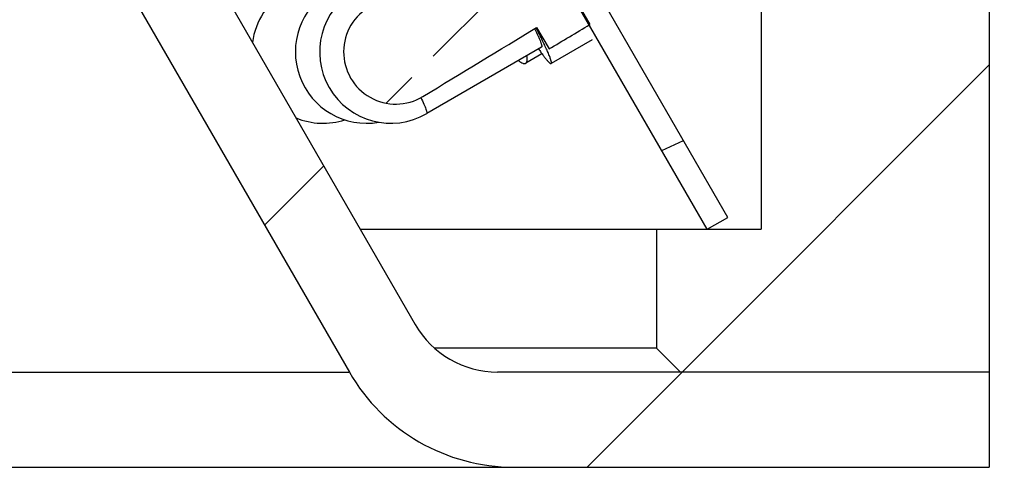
# Model space of a CAD drawing. Header units: millimetres. Extents: x 76 to 258, y -5 to 247.
# Tile 9 of 14: x 164 to 184, y 199 to 209. Entities that reach past the tile are written whole.
import ezdxf
from ezdxf.enums import TextEntityAlignment as Align

# ---------------------------------------------------------------- set-up
doc = ezdxf.new("R2010")
doc.units = ezdxf.units.MM
doc.header["$LTSCALE"] = 23.1
doc.layers.get('0').update_dxf_attribs({"linetype": 'CONTINUOUS'})
doc.layers.add('00_COMPONENTS', color=7, linetype='CONTINUOUS')
doc.layers.add('51__DRAFT_DIMS', color=7, linetype='CONTINUOUS')
doc.styles.get("Standard").update_dxf_attribs({"font": 'simfang.ttf'})
doc.dimstyles.new('DIMSTYLE_2', dxfattribs={"dimtxt": 3, "dimasz": 3, "dimexe": 2.5, "dimexo": 0.5, "dimgap": 0.75, "dimtad": 1, "dimdsep": 46, "dimtxsty": 'STANDARD', "dimblk": '_FILLED', "dimblk1": '_FILLED', "dimblk2": '_FILLED', "dimcen": 0.09, "dimazin": 2, "dimtp": 0.2, "dimtm": 0.2, "dimtfac": 1, "dimtofl": 0, "dimtmove": 0, "dimatfit": 3, "dimldrblk": '_FILLED', "dimfxl": 1, "dimtolj": 1, "dimarcsym": 0})
pattern_1 = [(45, (0, 0), (-5.939696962, 5.939696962), [])]

# ---------------------------------------------------------------- blocks, each defined once
blk = doc.blocks.new('_FILLED')
at = {"color": 0, "linetype": 'ByBlock'}
blk.add_solid([(0, 0), (-1, 0.1666666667), (-1, -0.1666666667)], dxfattribs=at)
blk = doc.blocks.new('*D3')
at = {"layer": '51__DRAFT_DIMS', "color": 1}
for p, q in [((183.2620929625, 225.2626095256), (195.1851449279, 225.2626095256)), ((192.6851449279, 225.2626095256), (192.6851449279, 212.2626095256)), ((192.6851449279, 199.2626095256), (192.6851449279, 212.2626095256)), ((184.4620929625, 199.2626095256), (195.1851449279, 199.2626095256))]:
    blk.add_line(p, q, dxfattribs=at)
at = {"layer": '51__DRAFT_DIMS', "color": 1, "xscale": 3, "yscale": 3, "zscale": 3}
for p, rotation in [((192.6851449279, 225.2626095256), 90), ((192.6851449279, 199.2626095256), 270)]:
    blk.add_blockref('_FILLED', p, dxfattribs=dict(at, rotation=rotation))
at = {"layer": '51__DRAFT_DIMS', "color": 1}
blk.add_text('26', height=3, rotation=90, dxfattribs=at).set_placement((191.9351449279, 212.2626095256), align=Align.CENTER)

msp = doc.modelspace()

# ---------------------------------------------------------------- hatches: boundary and pattern name
h = msp.add_hatch()
h.set_pattern_fill('DEFAULT__3', color=4, scale=8.4, angle=45, style=0, pattern_type=0)
h.set_pattern_definition(pattern_1)
edge = h.paths.add_edge_path()
edge.add_line((179.1620929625, 204.2626095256), (176.9620929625, 204.2626095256))
edge.add_line((179.1620929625, 223.2626095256), (179.1620929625, 204.2626095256))
edge.add_line((182.9620929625, 223.2626095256), (179.1620929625, 223.2626095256))
edge.add_line((182.9620929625, 223.2626095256), (182.9620929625, 225.2626095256))
edge.add_line((182.9620929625, 225.2626095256), (183.3620937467, 225.2626095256))
edge.add_line((183.3620937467, 225.2626095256), (183.9620929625, 224.6626103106))
edge.add_line((183.9620929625, 224.6626103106), (183.9620929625, 201.2626095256))
edge.add_line((183.9620929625, 201.2626095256), (177.4620929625, 201.2626095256))
edge.add_line((176.9620929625, 201.7626095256), (177.4620929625, 201.2626095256))
edge.add_line((176.9620929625, 204.2626095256), (176.9620929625, 201.7626095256))
edge = h.paths.add_edge_path()
edge.add_line((85.9620929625, 204.2626095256), (83.7620929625, 204.2626095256))
edge.add_line((85.9620929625, 204.2626095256), (85.9620929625, 201.7626095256))
edge.add_line((85.9620929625, 201.7626095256), (85.4620929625, 201.2626095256))
edge.add_line((85.4620929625, 201.2626095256), (78.9620929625, 201.2626095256))
edge.add_line((78.9620929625, 224.6626085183), (78.9620929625, 201.2626095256))
edge.add_line((79.5620939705, 225.2626095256), (78.9620929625, 224.6626085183))
edge.add_line((79.5620939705, 225.2626095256), (79.9620929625, 225.2626095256))
edge.add_line((79.9620929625, 223.2626095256), (79.9620929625, 225.2626095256))
edge.add_line((83.7620929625, 223.2626095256), (79.9620929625, 223.2626095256))
edge.add_line((83.7620929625, 223.2626095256), (83.7620929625, 204.2626095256))
h = msp.add_hatch()
h.set_pattern_fill('DEFAULT__1', color=4, scale=7.9848027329, angle=205, style=0, pattern_type=0)
h.set_pattern_definition([(205, (0, 0), (3.3745234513, -7.2366888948), [])])
edge = h.paths.add_edge_path()
edge.add_line((178.4620929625, 204.5126095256), (167.9620929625, 222.6991430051))
edge.add_line((178.0290802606, 204.2626095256), (178.4620929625, 204.5126095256))
edge.add_line((178.0290802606, 204.2626095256), (167.5290802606, 222.4491430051))
edge.add_line((167.5290802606, 222.4491430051), (167.9620929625, 222.6991430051))
edge = h.paths.add_edge_path()
edge.add_line((94.9620929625, 222.6991430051), (84.4620929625, 204.5126095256))
edge.add_line((95.3951056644, 222.4491430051), (94.9620929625, 222.6991430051))
edge.add_line((95.3951056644, 222.4491430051), (84.89510566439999, 204.2626095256))
edge.add_line((84.89510566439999, 204.2626095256), (84.4620929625, 204.5126095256))
h = msp.add_hatch()
h.set_pattern_fill('DEFAULT__2', color=4, scale=8.4, angle=45, style=0, pattern_type=0)
h.set_pattern_definition(pattern_1)
edge = h.paths.add_edge_path()
edge.add_line((163.6620929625, 222.2626095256), (162.4620929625, 222.2626095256))
edge.add_line((163.6620929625, 222.2626095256), (163.6620929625, 217.0386312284))
edge.add_arc((165.6620929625, 217.0386312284), 2, 180, 210)
edge.add_line((163.9300421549, 216.0386312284), (171.8836319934, 202.2626095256))
edge.add_arc((173.615682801, 203.2626095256), 2, 210.0000000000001, 270.0000000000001)
edge.add_line((183.9620929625, 201.2626095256), (173.615682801, 201.2626095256))
edge.add_line((183.9620929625, 201.2626095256), (183.9620929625, 199.2626095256))
edge.add_line((183.9620929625, 199.2626095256), (173.9620929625, 199.2626095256))
edge.add_arc((173.9620929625, 203.2626095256), 4, 209.9999999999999, 269.9999999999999)
edge.add_line((162.8640167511, 214.4850413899), (170.4979913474, 201.2626095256))
edge.add_arc((165.4620929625, 215.9850413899), 3, 180, 210)
edge.add_line((162.4620929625, 222.2626095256), (162.4620929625, 215.9850413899))
edge = h.paths.add_edge_path()
edge.add_line((100.4620929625, 222.2626095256), (99.2620929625, 222.2626095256))
edge.add_line((100.4620929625, 222.2626095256), (100.4620929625, 215.9850413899))
edge.add_arc((97.4620929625, 215.9850413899), 3, 330, 1.018e-13)
edge.add_line((100.0601691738, 214.4850413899), (92.4261945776, 201.2626095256))
edge.add_arc((88.9620929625, 203.2626095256), 4, 270, 330)
edge.add_line((88.9620929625, 199.2626095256), (78.9620929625, 199.2626095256))
edge.add_line((78.9620929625, 201.2626095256), (78.9620929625, 199.2626095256))
edge.add_line((89.308503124, 201.2626095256), (78.9620929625, 201.2626095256))
edge.add_arc((89.308503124, 203.2626095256), 2, 270, 330)
edge.add_line((98.9941437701, 216.0386312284), (91.0405539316, 202.2626095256))
edge.add_arc((97.2620929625, 217.0386312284), 2, 330.0000000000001, 5.09e-14)
edge.add_line((99.2620929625, 222.2626095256), (99.2620929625, 217.0386312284))
h = msp.add_hatch()
h.set_pattern_fill('DEFAULT__9', color=4, scale=8.4, angle=45, style=0, pattern_type=0)
h.set_pattern_definition(pattern_1)
edge = h.paths.add_edge_path()
edge.add_arc((708.3466301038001, -767.4339106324), 1114.5095158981, 118.6842445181, 118.8282592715)
edge.add_line((173.1398146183, 210.7546234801), (173.401817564, 210.300969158))
edge.add_line((174.0137941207, 211.2413405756), (173.1398146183, 210.7546234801))
edge.add_line((174.0137941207, 211.2413405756), (174.6745590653, 210.0972356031))
edge.add_line((179.0067399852, 212.5961268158), (174.6745590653, 210.0972356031))
edge.add_line((179.2568753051, 212.1630211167), (179.0067399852, 212.5961268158))
edge.add_line((179.2568753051, 212.1630211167), (174.9246943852, 209.6641299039))
edge.add_line((174.9246943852, 209.6641299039), (175.5585022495, 208.5667007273))
edge.add_line((174.7001483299, 208.0529281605), (175.5585022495, 208.5667007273))
edge.add_line((174.4381453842, 208.5065824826), (174.7001483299, 208.0529281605))
edge.add_arc((-394.1579016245, 1142.4580131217), 1093.4197437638, 301.1865497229, 301.3333422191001)
edge.add_arc((171.4751218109, 207.9917746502), 1.0975134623, 211.2767716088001, 301.1893609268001)
edge.add_arc((171.4751218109, 207.9917746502), 1.0975134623, 118.8268356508, 211.2767716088)

# ---------------------------------------------------------------- linework, layer by layer
at = {"layer": '00_COMPONENTS', "color": 7}
for p, q in [((183.9620929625, 224.6626103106), (183.9620929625, 199.2626095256)), ((179.1620929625, 223.2626095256), (179.1620929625, 204.2626095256)), ((178.4620929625, 204.5126095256), (167.9620929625, 222.6991430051)), ((178.0290802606, 204.2626095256), (167.5290802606, 222.4491430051)), ((163.9300421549, 216.0386312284), (171.8836319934, 202.2626095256)), ((162.8640167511, 214.4850413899), (170.4979913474, 201.2626095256)), ((174.9246943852, 209.6641299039), (175.5585022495, 208.5667007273)), ((174.4209740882, 208.4966797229), (174.4785062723, 208.396919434)), ((174.4381453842, 208.5065824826), (174.7001483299, 208.0529281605)), ((174.4957227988, 208.4068880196), (174.4785062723, 208.396919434)), ((175.6067681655, 208.2475112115), (174.7432290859, 207.7475112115)), ((174.5427976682, 208.0936719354), (172.1248882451, 206.6936719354)), ((174.5502002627, 207.9523781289), (174.2100629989, 207.7528781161)), ((178.0290802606, 204.2626095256), (178.4620929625, 204.5126095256)), ((170.728931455, 204.2626095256), (179.1620929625, 204.2626095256)), ((176.9620929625, 204.2626095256), (176.9620929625, 201.7626095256)), ((176.9620929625, 201.7626095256), (172.2952544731, 201.7626095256)), ((176.9620929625, 201.7626095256), (177.4620929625, 201.2626095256)), ((183.9620929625, 201.2626095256), (173.615682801, 201.2626095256)), ((78.9620929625, 199.2626095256), (183.9620929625, 199.2626095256))]:
    msp.add_line(p, q, dxfattribs=at)
at = {"layer": '00_COMPONENTS', "color": 4}
msp.add_line((92.4261945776, 201.2626095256), (170.4979913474, 201.2626095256), dxfattribs=at)
at = {"layer": '00_COMPONENTS', "color": 7}
for centre, radius, start, end in [((169.9461871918, 207.9917746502), 1.5, 120.9841333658, 172.3188926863), ((170.8618763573, 207.9917746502), 1.5, 120.392814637, 279.7659204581), ((171.3732704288, 207.9917746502), 1.5, 120.0713816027, 300.0713816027), ((171.4751218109, 207.9917746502), 1.0975134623, 118.8268356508, 301.1893609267), ((169.9461871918, 207.9917746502), 1.5, 247.7006604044, 287.7774309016), ((173.615682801, 203.2626095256), 2, 210, 270), ((173.9620929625, 203.2626095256), 4, 210, 270)]:
    msp.add_arc(centre, radius, start, end, dxfattribs=at)
for major_axis, start_param, end_param in [((58.7143701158, 33.90982335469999), -0.8205488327, -0.7624789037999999), ((74.37153548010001, 42.9524429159), 5.3199771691, 5.3342335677)]:
    msp.add_ellipse((131.4620929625, 184.8827003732), major_axis=major_axis, ratio=0.0221228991, start_param=start_param, end_param=end_param, dxfattribs=at)
for points, knots in [([(174.3964437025, 208.4811054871), (174.4220283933, 208.4288640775), (174.4572393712, 208.3550258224), (174.4979448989, 208.2620696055), (174.517322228, 208.2142060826), (174.5294642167, 208.1810466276), (174.5364131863, 208.1603128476), (174.5417111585, 208.1422972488), (174.5453840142, 208.1271406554), (174.5473753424, 208.1145607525), (174.5479760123, 208.103817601), (174.5460974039, 208.0955854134), (174.5427972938, 208.0936725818)], [0, 0, 0, 0, 0.416321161, 0.5853134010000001, 0.7262226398, 0.7858059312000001, 0.83800263, 0.8827438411, 0.9200307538, 0.9499384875, 0.9727004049, 1, 1, 1, 1]), ([(174.7432290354, 207.7475112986), (174.7453820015, 207.7487573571), (174.7478184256, 207.7526362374), (174.7490668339, 207.7586584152), (174.7496033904, 207.7677118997), (174.7480059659, 207.782124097), (174.7435468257, 207.8029541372), (174.7362368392, 207.8286020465), (174.7261058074, 207.8590036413), (174.7131515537, 207.8940778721), (174.6908951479, 207.9501010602), (174.6560413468, 208.0307988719), (174.605844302, 208.1395652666), (174.5457840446, 208.2636024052), (174.5019252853, 208.3509388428), (174.4785062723, 208.396919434)], [0, 0, 0, 0, 0.0105295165, 0.0175666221, 0.0261885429, 0.0487127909, 0.0787014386, 0.1163026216, 0.1615319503, 0.2143207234, 0.2745477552, 0.4166813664, 0.5863315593, 0.7815791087, 1, 1, 1, 1]), ([(174.476817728, 208.0550640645), (174.4942506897, 208.0300705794), (174.5273805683, 207.9832381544), (174.5750234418, 207.9183396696), (174.617296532, 207.863446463), (174.649363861, 207.8243907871), (174.6722552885, 207.7985642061), (174.686924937, 207.783015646), (174.7000833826, 207.7701851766), (174.7116266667, 207.760089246), (174.721779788, 207.7526922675), (174.7313896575, 207.747206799), (174.7397250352, 207.7454833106), (174.7432290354, 207.7475112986)], [0, 0, 0, 0, 0.2214470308, 0.4168647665, 0.5850222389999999, 0.7248910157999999, 0.7839910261, 0.8357755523, 0.8802336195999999, 0.9174058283, 0.9474145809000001, 0.9705788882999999, 1, 1, 1, 1]), ([(174.0547682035, 207.8105876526), (174.0708446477, 207.7979766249), (174.1003997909, 207.7766481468), (174.1384720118, 207.7563241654), (174.1653058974, 207.7480296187), (174.1821769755, 207.7457660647), (174.1972525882, 207.7470984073), (174.206167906, 207.7505945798), (174.2100622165, 207.7528794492)], [0, 0, 0, 0, 0.3532823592, 0.62941632, 0.7409611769, 0.8373093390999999, 0.9219329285, 1, 1, 1, 1]), ([(174.2100622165, 207.7528794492), (174.2139368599, 207.7551527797), (174.2213010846, 207.7611884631), (174.2298018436, 207.7735999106), (174.2360556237, 207.7893089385), (174.2419343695, 207.8165486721), (174.2428789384, 207.8593324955), (174.2387925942, 207.8952349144), (174.2356983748, 207.9152497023)], [0, 0, 0, 0, 0.0782822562, 0.1630675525, 0.2595222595, 0.3711094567, 0.6470827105, 1, 1, 1, 1])]:
    msp.add_open_spline(points, degree=3, knots=knots, dxfattribs=at)
at = {"layer": '00_COMPONENTS', "color": 4}
msp.add_open_spline([(172.0033213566, 207.0299675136), (172.0250860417, 206.9845655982), (172.0549601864, 206.9204557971), (172.0892649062, 206.8397813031), (172.1076873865, 206.7924880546), (172.1192284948, 206.7586170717), (172.1253847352, 206.7361052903), (172.1282563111, 206.7229496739), (172.1296782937, 206.7120295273), (172.1298963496, 206.7025006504), (172.1278640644, 206.6953976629), (172.1248878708, 206.6936725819)], degree=3, knots=[0, 0, 0, 0, 0.4167889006, 0.5853203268, 0.7256187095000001, 0.8368449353, 0.8814048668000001, 0.9186070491, 0.9485534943, 0.9715237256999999, 1, 1, 1, 1], dxfattribs=at)

# ---------------------------------------------------------------- dimensions: what is measured, and where the dimension line sits
at = {"layer": '51__DRAFT_DIMS', "color": 1}
dim = msp.add_linear_dim(base=(192.6851449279, 199.2626095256), p1=(182.7620929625, 225.2626095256), p2=(183.9620929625, 199.2626095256), angle=270, dimstyle='DIMSTYLE_2', dxfattribs=at)
dim.commit()
dim.dimension.update_dxf_attribs({"geometry": '*D3', "text_midpoint": (192.6851449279, 212.2362387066), "dimtype": 160})

doc.saveas('drawing.dxf')
